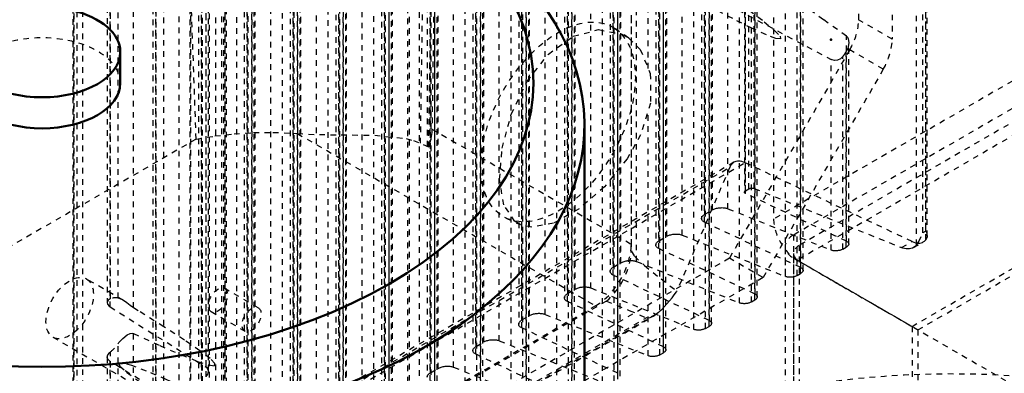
# Model space of a CAD drawing. Header units: millimetres. Extents: x -907 to 463, y -591 to 1160.
# Tile 56 of 60: x -167 to 9, y 567 to 630. Entities that reach past the tile are written whole.
import ezdxf

# ---------------------------------------------------------------- set-up
doc = ezdxf.new("R2010")
doc.units = ezdxf.units.MM
doc.linetypes.add('Dashed', pattern=[2, 1, -1])
for name, color, linetype, lineweight in [('2d ConnectionPoints', 7, 'Continuous', 50), ('AM_0', 7, 'Continuous', 50), ('AM_9', 6, 'Dashed', 25)]:
    doc.layers.add(name, color=color, linetype=linetype, lineweight=lineweight)

# ---------------------------------------------------------------- blocks, each defined once
blk = doc.blocks.new('15_Control_cabinet_UG10342428_0_in_HSVP164161451021531101300230_6')
at = {"layer": 'AM_9'}
for p, q in [((-31.82, 800.86), (-31.82, 594.83)), ((109.6, 676.47), (-31.82, 594.83)), ((113.84, 669.12), (-27.58, 587.48)), ((-27.58, 587.48), (97, 515.56))]:
    blk.add_line(p, q, dxfattribs=at)
blk.add_ellipse((-27.58, 592.38), major_axis=(-3, 5.2), ratio=0.577382, start_param=0.785479, end_param=2.356276, dxfattribs=at)
blk = doc.blocks.new('16_SupportFrame_1UG1041933_0_in_HSVP164161451021531101300230_6')
at = {"layer": 'AM_9'}
for p, q in [((106.07, 669.53), (-28.28, 591.97)), ((107.13, 667.69), (-27.22, 590.13)), ((-7.07, 575.64), (109.6, 642.99)), ((-6.01, 575.03), (109.6, 641.77)), ((-28.28, 591.97), (-28.28, 97.96)), ((-29.75, 589.93), (-29.75, 100)), ((-27.22, 590.13), (-27.22, 99.8)), ((-28.25, 588.7), (-28.25, 101.23)), ((-28.28, 587.89), (-7.07, 575.64)), ((-27.22, 587.27), (-6.01, 575.03)), ((-7.07, 575.64), (-7.07, 85.72)), ((-6.01, 575.03), (-6.01, 87.55))]:
    blk.add_line(p, q, dxfattribs=at)
for centre, major_axis, start_param, end_param in [((-24.75, 589.93), (5, 0), 2.356194, 3.926991), ((-24.75, 588.7), (3.5, 0), 2.356194, 3.141593), ((-24.75, 588.7), (3.5, 0), 3.141593, 3.926991)]:
    blk.add_ellipse(centre, major_axis=major_axis, ratio=0.577288, start_param=start_param, end_param=end_param, dxfattribs=at)
blk = doc.blocks.new('112_nslbey5pws5vsow7bp1trf2ns________0_in_HSVP164161451021531101300230_6')
at = {"layer": 'AM_0'}
for p, q in [((-148.63, 619.12), (-148.63, 624.67)), ((-65.63, 417.27), (-65.63, 611.65))]:
    blk.add_line(p, q, dxfattribs=at)
for centre, major_axis, start_param, end_param in [((-162.63, 619.12), (87.85, 0), 2.356194, 7.068421), ((-162.63, 611.65), (97, 0), 3.141593, 7.068421), ((-162.63, 624.67), (14, 0), 6.283185, 8.63938), ((-162.63, 624.67), (14, 0), 3.141593, 6.283185), ((-162.63, 619.12), (14, 0), 3.141593, 6.283185)]:
    blk.add_ellipse(centre, major_axis=major_axis, ratio=0.577288, start_param=start_param, end_param=end_param, dxfattribs=at)
at = {"layer": 'AM_9'}
blk.add_ellipse((-162.63, 619.12), major_axis=(14, 0), ratio=0.577288, start_param=0, end_param=3.141593, dxfattribs=at)
blk = doc.blocks.new('130_Upper_Cover_2PumpDrive_210_4_0_in_HSVP164161451021531101300230_6')
at = {"layer": 'AM_9'}
for p, q in [((-57.28, 813.26), (-57.28, 590.34)), ((-94.95, 608.36), (-93.29, 717.43)), ((-93.49, 607.7), (-91.83, 716.64)), ((-91.3, 716.95), (-92.91, 610.91)), ((-135.07, 609.11), (-137.97, 689.59)), ((-92.91, 610.91), (-57.28, 590.34)), ((-116.98, 610.11), (-63.64, 579.32)), ((-135.07, 609.11), (-184.2, 580.75)), ((-93.49, 607.7), (-94.95, 608.36)), ((-63.64, 579.32), (-182.43, 510.74))]:
    blk.add_line(p, q, dxfattribs=at)
for points in [[(-92.91, 610.91), (-92.95, 610.27), (-93.03, 609.59), (-93.16, 608.9), (-93.34, 608.2), (-93.49, 607.7)], [(-135.07, 609.11), (-131.72, 609.67), (-128.3, 610.06), (-124.83, 610.27), (-121.34, 610.31), (-117.86, 610.17), (-116.98, 610.11)], [(-116.98, 610.11), (-113.04, 609.92), (-109.15, 609.88), (-103.15, 609.81), (-97.52, 609.2), (-96.23, 608.85), (-94.95, 608.36)]]:
    blk.add_lwpolyline(points, dxfattribs=at)
blk.add_ellipse((-63.64, 586.67), major_axis=(4.5, 7.79), ratio=0.577382, start_param=3.92691, end_param=5.497706, dxfattribs=at)
blk = doc.blocks.new('131_Lower_Cover_2PumpDrive_2_4_0_in_HSVP164161451021531101300230_6')
at = {"layer": 'AM_9'}
for p, q in [((-57.28, 812.85), (-57.28, 589.12)), ((-37.03, 799.85), (-37.03, 599.62)), ((-36.84, 599.39), (-36.84, 799.56)), ((-36.82, 599.88), (-36.82, 799.55)), ((-36.25, 600.22), (-36.25, 799.17)), ((-35.27, 600.29), (-35.27, 798.53)), ((-52.87, 790.38), (-52.87, 590.2)), ((-52.34, 589.55), (-52.34, 789.56)), ((-52.29, 590.96), (-52.29, 789.53)), ((-50.93, 591.74), (-50.93, 788.63)), ((-61.05, 785.66), (-61.05, 585.48)), ((-48.15, 591.96), (-48.15, 786.79)), ((-60.51, 584.83), (-60.51, 784.84)), ((-60.46, 586.24), (-60.46, 784.81)), ((-59.11, 587.02), (-59.11, 783.91)), ((-4.57, 591.14), (-4.57, 784.7)), ((-56.33, 587.24), (-56.33, 782.07)), ((-26.96, 586.15), (-26.96, 782.91)), ((-26.56, 585.66), (-26.56, 782.29)), ((-69.22, 780.94), (-69.22, 580.76)), ((-68.69, 580.11), (-68.69, 780.12)), ((-68.64, 581.52), (-68.64, 780.09)), ((-29.71, 584.56), (-29.71, 781.33)), ((-27.63, 584.73), (-27.63, 781.31)), ((-27, 585.09), (-27, 781.67)), ((-67.28, 582.3), (-67.28, 779.19)), ((-35.14, 581.43), (-35.14, 778.19)), ((-64.5, 582.52), (-64.5, 777.35)), ((-37.89, 579.84), (-37.89, 776.61)), ((-35.8, 580.01), (-35.8, 776.59)), ((-35.17, 580.37), (-35.17, 776.95)), ((-34.73, 580.94), (-34.73, 777.57)), ((-77.4, 776.22), (-77.4, 576.04)), ((-76.86, 575.39), (-76.86, 775.4)), ((-76.81, 576.8), (-76.81, 775.37)), ((-75.46, 577.58), (-75.46, 774.47)), ((-43.31, 576.71), (-43.31, 773.47)), ((-85.58, 771.5), (-85.58, 571.32)), ((-72.68, 577.8), (-72.68, 772.63)), ((-46.06, 575.12), (-46.06, 771.89)), ((-43.98, 575.29), (-43.98, 771.87)), ((-43.35, 575.65), (-43.35, 772.23)), ((-42.91, 576.22), (-42.91, 772.85)), ((-85.04, 570.67), (-85.04, 770.68)), ((-84.99, 572.08), (-84.99, 770.65)), ((-83.63, 572.86), (-83.63, 769.75)), ((-80.86, 573.08), (-80.86, 767.91)), ((-51.49, 571.99), (-51.49, 768.75)), ((-51.09, 571.5), (-51.09, 768.13)), ((-93.75, 766.78), (-93.75, 566.6)), ((-93.22, 565.95), (-93.22, 765.96)), ((-93.17, 567.36), (-93.17, 765.93)), ((-54.24, 621.72), (-54.24, 767.17)), ((-52.15, 570.57), (-52.15, 767.15)), ((-51.53, 570.93), (-51.53, 767.51)), ((-91.81, 568.14), (-91.81, 765.03)), ((-89.03, 568.36), (-89.03, 763.19)), ((-62.41, 565.68), (-62.41, 762.45)), ((-60.33, 565.85), (-60.33, 762.43)), ((-59.7, 566.21), (-59.7, 762.79)), ((-59.67, 567.27), (-59.67, 764.03)), ((-59.26, 566.78), (-59.26, 763.41)), ((-6.27, 590.16), (-6.27, 763.59)), ((-5.16, 592.36), (-5.16, 763.63)), ((-4.59, 592.68), (-4.59, 763.65)), ((-4.36, 591.78), (-4.36, 763.66)), ((-101.93, 762.06), (-101.93, 561.88)), ((-101.39, 561.23), (-101.39, 761.24)), ((-101.34, 562.64), (-101.34, 761.21)), ((-99.99, 563.42), (-99.99, 760.31)), ((-67.84, 562.55), (-67.84, 759.31)), ((-110.1, 757.34), (-110.1, 557.16)), ((-97.21, 563.64), (-97.21, 758.47)), ((-70.59, 560.96), (-70.59, 757.73)), ((-68.51, 561.13), (-68.51, 757.71)), ((-67.88, 561.49), (-67.88, 758.07)), ((-67.44, 562.06), (-67.44, 758.69)), ((-109.57, 556.51), (-109.57, 756.52)), ((-109.52, 557.92), (-109.52, 756.49)), ((-108.16, 558.7), (-108.16, 755.59)), ((-105.38, 558.92), (-105.38, 753.75)), ((-76.02, 557.83), (-76.02, 754.59)), ((-75.61, 557.34), (-75.61, 753.97)), ((-118.28, 752.63), (-118.28, 552.44)), ((-117.74, 551.79), (-117.74, 751.8)), ((-117.69, 553.2), (-117.69, 751.77)), ((-78.77, 556.24), (-78.77, 753.01)), ((-76.68, 556.41), (-76.68, 752.99)), ((-76.05, 556.77), (-76.05, 753.35)), ((-116.34, 553.98), (-116.34, 750.87)), ((-113.56, 554.2), (-113.56, 749.03)), ((-86.94, 551.52), (-86.94, 748.29)), ((-84.86, 551.69), (-84.86, 748.27)), ((-84.23, 552.05), (-84.23, 748.63)), ((-84.19, 553.11), (-84.19, 749.87)), ((-83.79, 552.62), (-83.79, 749.25)), ((-126.46, 747.91), (-126.46, 547.72)), ((-125.92, 547.07), (-125.92, 747.08)), ((-125.87, 548.48), (-125.87, 747.05)), ((-124.51, 549.26), (-124.51, 746.15)), ((-92.37, 548.39), (-92.37, 745.15)), ((-134.63, 743.19), (-134.63, 543)), ((-121.74, 549.48), (-121.74, 744.31)), ((-95.12, 546.8), (-95.12, 743.57)), ((-93.03, 546.97), (-93.03, 743.55)), ((-92.41, 547.33), (-92.41, 743.91)), ((-91.97, 547.9), (-91.97, 744.53)), ((-134.09, 542.35), (-134.09, 742.36)), ((-134.05, 543.76), (-134.05, 742.33)), ((-132.69, 544.54), (-132.69, 741.43)), ((-129.91, 544.76), (-129.91, 739.6)), ((-100.54, 543.67), (-100.54, 740.43)), ((-100.14, 543.18), (-100.14, 739.81)), ((-142.81, 738.47), (-142.81, 538.28)), ((-103.29, 542.08), (-103.29, 738.85)), ((-101.21, 542.25), (-101.21, 738.83)), ((-100.58, 542.61), (-100.58, 739.19)), ((-142.27, 537.63), (-142.27, 737.64)), ((-142.22, 539.04), (-142.22, 737.61)), ((-140.87, 539.82), (-140.87, 736.71)), ((-138.09, 540.04), (-138.09, 734.88)), ((-108.76, 537.89), (-108.76, 734.47)), ((-108.72, 538.95), (-108.72, 735.71)), ((-108.32, 538.46), (-108.32, 735.09)), ((-111.47, 537.36), (-111.47, 734.13)), ((-109.39, 537.53), (-109.39, 734.11)), ((-116.9, 534.23), (-116.9, 730.99)), ((-157.11, 730.53), (-157.11, 530.3)), ((-156.92, 530.07), (-156.92, 730.24)), ((-156.91, 530.56), (-156.91, 730.23)), ((-156.33, 530.89), (-156.33, 729.85)), ((-155.36, 530.97), (-155.36, 729.21)), ((-119.64, 532.64), (-119.64, 729.41)), ((-117.56, 532.81), (-117.56, 729.39)), ((-116.93, 533.17), (-116.93, 729.75)), ((-116.49, 533.74), (-116.49, 730.37)), ((-125.07, 529.51), (-125.07, 726.27)), ((-124.67, 529.02), (-124.67, 725.65)), ((-127.82, 527.92), (-127.82, 724.69)), ((-125.74, 528.09), (-125.74, 724.67)), ((-125.11, 528.45), (-125.11, 725.03)), ((-129.88, 518.81), (-129.88, 712.37)), ((-146.26, 578.95), (-146.26, 700.93)), ((-149.04, 580.72), (-149.04, 699.1)), ((-150.4, 580.61), (-150.4, 697.64)), ((-150.98, 696.7), (-150.98, 579.93)), ((-150.45, 579.12), (-150.45, 695.93)), ((-136, 564.18), (-136, 686.41)), ((-133.91, 565.77), (-133.91, 684.86)), ((-133.25, 568.34), (-133.25, 685.42)), ((-132.85, 567.64), (-132.85, 684.94)), ((-133.28, 566.64), (-133.28, 684.71)), ((-131.58, 517.83), (-131.58, 666.56)), ((-130.46, 520.02), (-130.46, 666.31)), ((-129.9, 520.35), (-129.9, 666.18)), ((-129.66, 519.44), (-129.66, 666.13)), ((-44.7, 633.36), (-44.7, 594.92)), ((-44.16, 594.27), (-44.16, 633.31)), ((-44.11, 595.68), (-44.11, 633.11)), ((-42.75, 596.46), (-42.75, 633.22)), ((-39.98, 596.68), (-39.98, 633.14)), ((-39.98, 633.14), (-21.53, 623.34)), ((-18.79, 590.87), (-18.79, 627.51)), ((-18.38, 590.38), (-18.38, 626.31)), ((-21.53, 589.28), (-21.53, 623.34)), ((-19.45, 589.45), (-19.45, 623.86)), ((-18.82, 589.81), (-18.82, 624.74)), ((-54.24, 570.4), (-54.24, 614.28)), ((-169.2, 529.3), (-39.66, 604.08)), ((-38.91, 604.97), (-168.39, 530.22)), ((-166.25, 530.23), (-36.91, 604.9)), ((-39.66, 604.08), (-49.1, 581.97)), ((-7.04, 590.8), (-36.91, 604.9)), ((-18.79, 590.87), (-36.84, 599.39)), ((-36.82, 599.88), (-36.25, 600.22)), ((-35.27, 600.29), (-8.92, 589.72)), ((-44.11, 595.68), (-42.75, 596.46)), ((-39.98, 596.68), (-21.53, 589.28)), ((-26.96, 586.15), (-44.16, 594.27)), ((-52.29, 590.96), (-50.93, 591.74)), ((-48.15, 591.96), (-29.71, 584.56)), ((-4.59, 592.68), (-5.16, 592.36)), ((-4.5, 592.45), (-4.36, 591.78)), ((-19.45, 589.45), (-18.82, 589.81)), ((-8.92, 589.72), (-7.04, 590.8)), ((-6.78, 589.73), (-5.05, 590.73)), ((-35.14, 581.43), (-52.34, 589.55)), ((-60.46, 586.24), (-59.11, 587.02)), ((-56.33, 587.24), (-37.89, 579.84)), ((-43.31, 576.71), (-60.51, 584.83)), ((-27.63, 584.73), (-27, 585.09)), ((-148.19, 580.37), (-154.69, 584.12)), ((-68.64, 581.52), (-67.28, 582.3)), ((-64.5, 582.52), (-46.06, 575.12)), ((-61.72, 580.17), (-183.64, 509.79)), ((-51.49, 571.99), (-68.69, 580.11)), ((-35.8, 580.01), (-35.17, 580.37)), ((-178.34, 505.41), (-52.37, 578.13)), ((-178, 505.46), (-53.17, 577.53)), ((-150.45, 579.12), (-133.25, 568.34)), ((-76.81, 576.8), (-75.46, 577.58)), ((-72.68, 577.8), (-54.24, 570.4)), ((-52.37, 578.13), (-53.17, 577.53)), ((-178.02, 505.92), (-54.58, 577.18)), ((-146.26, 535.32), (-146.26, 574.36)), ((-59.67, 567.27), (-76.86, 575.39)), ((-43.98, 575.29), (-43.35, 575.65)), ((-160.68, 573.73), (-134.17, 558.42)), ((-149.04, 535.1), (-149.04, 572.54)), ((-84.99, 572.08), (-83.63, 572.86)), ((-80.86, 573.08), (-62.41, 565.68)), ((-150.4, 534.32), (-150.4, 571.08)), ((-67.84, 562.55), (-85.04, 570.67)), ((-52.15, 570.57), (-51.53, 570.93)), ((-150.98, 570.13), (-150.98, 533.56)), ((-150.45, 532.91), (-150.45, 569.37)), ((-133.25, 558.85), (-150.45, 569.37)), ((-93.17, 567.36), (-91.81, 568.14)), ((-89.03, 568.36), (-70.59, 560.96))]:
    blk.add_line(p, q, dxfattribs=at)
for points in [[(-44.16, 637.89), (-39.77, 634.79), (-36.2, 632.18), (-33.48, 630.09), (-31.63, 628.52), (-30.67, 627.5), (-30.59, 627.02), (-31.41, 627.1), (-33.11, 627.74), (-35.69, 628.92), (-39.12, 630.64), (-43.37, 632.88), (-44.16, 633.31)], [(-18.79, 627.51), (-22.91, 630.45), (-26.2, 632.89), (-26.56, 633.17)], [(-18.79, 627.51), (-18.63, 627.34), (-18.48, 627.02), (-18.38, 626.36), (-18.38, 626.31)], [(-18.38, 626.31), (-18.54, 625.33), (-18.82, 624.74)], [(-19.45, 623.86), (-19.87, 623.48), (-20.4, 623.24), (-20.91, 623.19), (-21.36, 623.27), (-21.53, 623.34)], [(-38.91, 604.97), (-39.11, 604.83), (-39.29, 604.66), (-39.45, 604.46), (-39.59, 604.23), (-39.66, 604.08)], [(-36.91, 604.9), (-37.2, 605.02), (-37.49, 605.11), (-37.77, 605.17), (-38.04, 605.19), (-38.3, 605.17), (-38.55, 605.12), (-38.78, 605.04), (-38.91, 604.97)], [(-36.25, 600.22), (-36.2, 600.24), (-36.15, 600.26), (-36.1, 600.28), (-36.05, 600.3), (-35.99, 600.32), (-35.93, 600.33), (-35.87, 600.34), (-35.81, 600.35), (-35.75, 600.36), (-35.69, 600.36), (-35.63, 600.36), (-35.57, 600.36), (-35.51, 600.35), (-35.46, 600.34), (-35.4, 600.33), (-35.35, 600.32), (-35.3, 600.3), (-35.27, 600.29)], [(-37.03, 599.62), (-37.03, 599.65), (-37.02, 599.68), (-37, 599.71), (-36.99, 599.74), (-36.96, 599.77), (-36.93, 599.8), (-36.9, 599.83), (-36.86, 599.86), (-36.82, 599.88)], [(-36.84, 599.39), (-36.88, 599.41), (-36.92, 599.43), (-36.95, 599.46), (-36.97, 599.48), (-36.99, 599.51), (-37.01, 599.54), (-37.02, 599.57), (-37.03, 599.6), (-37.03, 599.62)], [(-42.75, 596.46), (-42.63, 596.53), (-42.49, 596.59), (-42.34, 596.65), (-42.19, 596.7), (-42.02, 596.75), (-41.86, 596.79), (-41.69, 596.82), (-41.51, 596.84), (-41.34, 596.86), (-41.17, 596.86), (-40.99, 596.87), (-40.82, 596.86), (-40.66, 596.84), (-40.5, 596.82), (-40.34, 596.79), (-40.19, 596.75), (-40.05, 596.71), (-39.98, 596.68)], [(-44.7, 594.92), (-44.69, 595.01), (-44.67, 595.1), (-44.63, 595.19), (-44.58, 595.27), (-44.51, 595.36), (-44.43, 595.44), (-44.34, 595.53), (-44.23, 595.6), (-44.11, 595.68)], [(-44.16, 594.27), (-44.27, 594.33), (-44.37, 594.39), (-44.46, 594.46), (-44.54, 594.53), (-44.6, 594.61), (-44.65, 594.69), (-44.68, 594.78), (-44.69, 594.87), (-44.7, 594.92)], [(-50.93, 591.74), (-50.8, 591.81), (-50.66, 591.87), (-50.52, 591.93), (-50.36, 591.98), (-50.2, 592.03), (-50.03, 592.07), (-49.86, 592.1), (-49.69, 592.12), (-49.52, 592.14), (-49.34, 592.15), (-49.17, 592.15), (-49, 592.14), (-48.83, 592.12), (-48.67, 592.1), (-48.52, 592.07), (-48.37, 592.03), (-48.23, 591.99), (-48.15, 591.96)], [(-6.27, 590.16), (-5.83, 590.8), (-5.16, 592.34), (-5.16, 592.36)], [(-4.59, 592.68), (-4.59, 592.67), (-4.5, 592.45)], [(-4.36, 591.78), (-4.37, 591.65), (-4.57, 591.14)], [(-52.87, 590.2), (-52.87, 590.29), (-52.84, 590.38), (-52.8, 590.47), (-52.75, 590.55), (-52.69, 590.64), (-52.61, 590.72), (-52.51, 590.81), (-52.41, 590.88), (-52.29, 590.96)], [(-52.34, 589.55), (-52.45, 589.61), (-52.55, 589.67), (-52.64, 589.74), (-52.71, 589.81), (-52.78, 589.89), (-52.82, 589.97), (-52.85, 590.06), (-52.87, 590.15), (-52.87, 590.2)], [(-18.38, 590.38), (-18.39, 590.31), (-18.41, 590.24), (-18.43, 590.18), (-18.47, 590.11), (-18.52, 590.05), (-18.58, 589.98), (-18.65, 589.92), (-18.73, 589.86), (-18.82, 589.81)], [(-18.79, 590.87), (-18.7, 590.82), (-18.62, 590.77), (-18.56, 590.72), (-18.5, 590.66), (-18.46, 590.61), (-18.42, 590.54), (-18.4, 590.48), (-18.38, 590.42), (-18.38, 590.38)], [(-7.04, 590.8), (-6.75, 590.68), (-6.46, 590.59), (-6.18, 590.53), (-5.91, 590.51), (-5.65, 590.53), (-5.41, 590.58), (-5.18, 590.66), (-5.05, 590.73)], [(-6.27, 590.16), (-6.45, 589.97), (-6.66, 589.81), (-6.78, 589.73)], [(-5.05, 590.73), (-4.85, 590.87), (-4.66, 591.04), (-4.57, 591.14)], [(-57.28, 589.12), (-56.68, 588.18), (-54.9, 586.51), (-51.95, 584.13), (-49.1, 581.97)], [(-19.45, 589.45), (-19.55, 589.39), (-19.65, 589.35), (-19.76, 589.3), (-19.88, 589.26), (-20, 589.23), (-20.12, 589.2), (-20.25, 589.18), (-20.38, 589.16), (-20.51, 589.15), (-20.64, 589.14), (-20.77, 589.14), (-20.9, 589.15), (-21.02, 589.16), (-21.14, 589.17), (-21.26, 589.2), (-21.37, 589.22), (-21.47, 589.26), (-21.53, 589.28)], [(-6.78, 589.73), (-7.01, 589.62), (-7.27, 589.54), (-7.54, 589.49), (-7.82, 589.48), (-8.11, 589.5), (-8.42, 589.56), (-8.73, 589.65), (-8.92, 589.72)], [(-59.11, 587.02), (-58.98, 587.09), (-58.84, 587.15), (-58.69, 587.21), (-58.54, 587.26), (-58.38, 587.31), (-58.21, 587.35), (-58.04, 587.38), (-57.87, 587.4), (-57.69, 587.42), (-57.52, 587.43), (-57.35, 587.43), (-57.17, 587.42), (-57.01, 587.4), (-56.85, 587.38), (-56.69, 587.35), (-56.55, 587.31), (-56.41, 587.27), (-56.33, 587.24)], [(-61.05, 585.48), (-61.04, 585.57), (-61.02, 585.66), (-60.98, 585.75), (-60.93, 585.83), (-60.86, 585.92), (-60.78, 586), (-60.69, 586.09), (-60.58, 586.16), (-60.46, 586.24)], [(-60.51, 584.83), (-60.62, 584.89), (-60.73, 584.95), (-60.81, 585.02), (-60.89, 585.09), (-60.95, 585.17), (-61, 585.25), (-61.03, 585.34), (-61.05, 585.43), (-61.05, 585.48)], [(-27.63, 584.73), (-27.72, 584.67), (-27.83, 584.63), (-27.94, 584.58), (-28.05, 584.54), (-28.17, 584.51), (-28.3, 584.48), (-28.43, 584.46), (-28.56, 584.44), (-28.69, 584.43), (-28.82, 584.42), (-28.95, 584.42), (-29.07, 584.43), (-29.2, 584.44), (-29.32, 584.45), (-29.44, 584.48), (-29.55, 584.5), (-29.65, 584.54), (-29.71, 584.56)], [(-26.56, 585.66), (-26.56, 585.59), (-26.58, 585.52), (-26.61, 585.46), (-26.65, 585.39), (-26.7, 585.33), (-26.76, 585.26), (-26.83, 585.2), (-26.91, 585.14), (-27, 585.09)], [(-26.96, 586.15), (-26.88, 586.1), (-26.8, 586.05), (-26.73, 586), (-26.68, 585.94), (-26.63, 585.89), (-26.6, 585.82), (-26.57, 585.76), (-26.56, 585.7), (-26.56, 585.66)], [(-69.22, 580.76), (-69.22, 580.85), (-69.19, 580.94), (-69.16, 581.03), (-69.1, 581.11), (-69.04, 581.2), (-68.96, 581.28), (-68.86, 581.37), (-68.76, 581.44), (-68.64, 581.52)], [(-67.28, 582.3), (-67.15, 582.37), (-67.02, 582.43), (-66.87, 582.49), (-66.71, 582.54), (-66.55, 582.59), (-66.39, 582.63), (-66.22, 582.66), (-66.04, 582.68), (-65.87, 582.7), (-65.69, 582.71), (-65.52, 582.71), (-65.35, 582.7), (-65.18, 582.68), (-65.02, 582.66), (-64.87, 582.63), (-64.72, 582.6), (-64.58, 582.55), (-64.5, 582.52)], [(-52.37, 578.13), (-51.86, 578.63), (-51.36, 579.15), (-50.88, 579.68), (-50.42, 580.21), (-49.98, 580.75), (-49.58, 581.28), (-49.2, 581.81), (-49.1, 581.97)], [(-35.14, 581.43), (-35.05, 581.38), (-34.98, 581.33), (-34.91, 581.28), (-34.85, 581.23), (-34.81, 581.17), (-34.77, 581.1), (-34.75, 581.04), (-34.74, 580.98), (-34.73, 580.94)], [(-150.4, 580.61), (-150.46, 580.59), (-150.83, 580.35), (-150.98, 580.01), (-150.98, 579.93)], [(-150.98, 579.93), (-150.92, 579.63), (-150.64, 579.26), (-150.45, 579.12)], [(-148.21, 580.38), (-148.36, 580.46), (-149, 580.71), (-149.04, 580.72)], [(-146.26, 578.95), (-146.48, 579.1), (-146.85, 579.38), (-147.47, 579.88), (-148.21, 580.38)], [(-68.69, 580.11), (-68.8, 580.17), (-68.9, 580.23), (-68.99, 580.3), (-69.07, 580.37), (-69.13, 580.45), (-69.17, 580.53), (-69.21, 580.62), (-69.22, 580.71), (-69.22, 580.76)], [(-61.72, 580.17), (-57.63, 578.5), (-54.58, 577.18)], [(-35.8, 580.01), (-35.9, 579.95), (-36, 579.91), (-36.11, 579.86), (-36.23, 579.82), (-36.35, 579.79), (-36.47, 579.76), (-36.6, 579.74), (-36.73, 579.72), (-36.86, 579.71), (-36.99, 579.7), (-37.12, 579.7), (-37.25, 579.71), (-37.38, 579.72), (-37.5, 579.73), (-37.61, 579.76), (-37.72, 579.78), (-37.83, 579.82), (-37.89, 579.84)], [(-34.73, 580.94), (-34.74, 580.87), (-34.76, 580.8), (-34.79, 580.74), (-34.83, 580.67), (-34.88, 580.61), (-34.94, 580.54), (-35.01, 580.48), (-35.09, 580.42), (-35.17, 580.37)], [(-146.26, 574.36), (-141.56, 572.22), (-137.73, 570.56), (-134.81, 569.4), (-132.83, 568.75), (-131.79, 568.62), (-131.71, 569), (-132.59, 569.9), (-134.42, 571.31), (-137.18, 573.21), (-140.86, 575.59), (-145.42, 578.43), (-146.26, 578.95)], [(-75.46, 577.58), (-75.33, 577.65), (-75.19, 577.71), (-75.04, 577.77), (-74.89, 577.82), (-74.73, 577.87), (-74.56, 577.91), (-74.39, 577.94), (-74.22, 577.96), (-74.04, 577.98), (-73.87, 577.99), (-73.7, 577.99), (-73.53, 577.98), (-73.36, 577.96), (-73.2, 577.94), (-73.04, 577.91), (-72.9, 577.88), (-72.76, 577.83), (-72.68, 577.8)], [(-53.17, 577.53), (-53.55, 577.33), (-53.95, 577.19), (-54.36, 577.13), (-54.55, 577.17), (-54.58, 577.18)], [(-77.4, 576.04), (-77.39, 576.13), (-77.37, 576.22), (-77.33, 576.31), (-77.28, 576.39), (-77.21, 576.48), (-77.13, 576.56), (-77.04, 576.65), (-76.93, 576.72), (-76.81, 576.8)], [(-76.86, 575.39), (-76.98, 575.45), (-77.08, 575.51), (-77.17, 575.58), (-77.24, 575.65), (-77.3, 575.73), (-77.35, 575.82), (-77.38, 575.9), (-77.4, 575.99), (-77.4, 576.04)], [(-42.91, 576.22), (-42.92, 576.15), (-42.93, 576.08), (-42.96, 576.02), (-43, 575.95), (-43.05, 575.89), (-43.11, 575.82), (-43.18, 575.76), (-43.26, 575.7), (-43.35, 575.65)], [(-43.31, 576.71), (-43.23, 576.66), (-43.15, 576.61), (-43.09, 576.56), (-43.03, 576.51), (-42.98, 576.45), (-42.95, 576.38), (-42.93, 576.32), (-42.91, 576.26), (-42.91, 576.22)], [(-149.04, 572.54), (-148.88, 572.75), (-148.16, 573.5), (-147.38, 574.11), (-146.88, 574.36), (-146.52, 574.42), (-146.26, 574.36)], [(-43.98, 575.29), (-44.07, 575.23), (-44.18, 575.19), (-44.29, 575.14), (-44.4, 575.1), (-44.53, 575.07), (-44.65, 575.04), (-44.78, 575.02), (-44.91, 575), (-45.04, 574.99), (-45.17, 574.98), (-45.3, 574.98), (-45.43, 574.99), (-45.55, 575), (-45.67, 575.01), (-45.79, 575.04), (-45.9, 575.06), (-46, 575.1), (-46.06, 575.12)], [(-83.63, 572.86), (-83.51, 572.93), (-83.37, 572.99), (-83.22, 573.05), (-83.07, 573.1), (-82.9, 573.15), (-82.74, 573.19), (-82.57, 573.22), (-82.39, 573.24), (-82.22, 573.26), (-82.05, 573.27), (-81.87, 573.27), (-81.7, 573.26), (-81.54, 573.24), (-81.37, 573.22), (-81.22, 573.19), (-81.07, 573.16), (-80.93, 573.11), (-80.86, 573.08)], [(-150.98, 570.13), (-150.98, 570.17), (-150.85, 570.57), (-150.52, 570.97), (-150.4, 571.08)], [(-85.58, 571.32), (-85.57, 571.41), (-85.55, 571.5), (-85.51, 571.59), (-85.46, 571.67), (-85.39, 571.76), (-85.31, 571.84), (-85.21, 571.93), (-85.11, 572), (-84.99, 572.08)], [(-85.04, 570.67), (-85.15, 570.73), (-85.25, 570.79), (-85.34, 570.86), (-85.42, 570.93), (-85.48, 571.01), (-85.53, 571.1), (-85.56, 571.18), (-85.57, 571.27), (-85.58, 571.32)], [(-52.15, 570.57), (-52.25, 570.51), (-52.35, 570.47), (-52.46, 570.42), (-52.58, 570.38), (-52.7, 570.35), (-52.83, 570.32), (-52.95, 570.3), (-53.08, 570.28), (-53.21, 570.27), (-53.35, 570.26), (-53.47, 570.26), (-53.6, 570.27), (-53.73, 570.28), (-53.85, 570.29), (-53.96, 570.32), (-54.07, 570.34), (-54.18, 570.38), (-54.24, 570.4)], [(-51.09, 571.5), (-51.09, 571.43), (-51.11, 571.36), (-51.14, 571.3), (-51.18, 571.23), (-51.23, 571.17), (-51.29, 571.1), (-51.36, 571.04), (-51.44, 570.98), (-51.53, 570.93)], [(-51.49, 571.99), (-51.4, 571.94), (-51.33, 571.89), (-51.26, 571.84), (-51.21, 571.79), (-51.16, 571.73), (-51.12, 571.67), (-51.1, 571.6), (-51.09, 571.54), (-51.09, 571.5)], [(-150.45, 569.37), (-150.59, 569.47), (-150.89, 569.8), (-150.98, 570.13)], [(-136, 564.18), (-140.42, 566.17), (-143.94, 567.66), (-146.55, 568.65), (-148.23, 569.13), (-148.95, 569.09), (-148.71, 568.53), (-147.52, 567.47), (-145.38, 565.9), (-142.31, 563.84), (-138.34, 561.3), (-136, 559.84)], [(-133.28, 566.64), (-133.26, 566.67), (-132.97, 567.13), (-132.85, 567.59), (-132.85, 567.64)], [(-132.85, 567.64), (-132.91, 567.96), (-133.13, 568.25), (-133.25, 568.34)], [(-93.75, 566.6), (-93.75, 566.69), (-93.72, 566.78), (-93.68, 566.87), (-93.63, 566.95), (-93.57, 567.04), (-93.48, 567.12), (-93.39, 567.21), (-93.28, 567.28), (-93.17, 567.36)], [(-91.81, 568.14), (-91.68, 568.21), (-91.54, 568.27), (-91.4, 568.33), (-91.24, 568.38), (-91.08, 568.43), (-90.91, 568.47), (-90.74, 568.5), (-90.57, 568.52), (-90.4, 568.54), (-90.22, 568.55), (-90.05, 568.55), (-89.88, 568.54), (-89.71, 568.52), (-89.55, 568.5), (-89.4, 568.47), (-89.25, 568.44), (-89.11, 568.39), (-89.03, 568.36)]]:
    blk.add_lwpolyline(points, dxfattribs=at)
for centre, major_axis, start_param, end_param in [((-21.57, 626.89), (-3, -5.2), 1.307653, 1.488865), ((-62.93, 585.85), (4, 6.93), 4.14226, 5.497706), ((-151.38, 575.28), (-3, -5.2), 3.343947, 3.694061), ((-151.38, 575.28), (-3, -5.2), 1.018166, 1.368279)]:
    blk.add_ellipse(centre, major_axis=major_axis, ratio=0.577382, start_param=start_param, end_param=end_param, dxfattribs=at)
blk.add_ellipse((-157.68, 578.92), major_axis=(3, 5.2), ratio=0.577382, dxfattribs=at)
blk = doc.blocks.new('132_1jng65gyamr31s6moxoypr9xn________0_in_HSVP164161451021531101300230_6')
at = {"layer": 'AM_9'}
for p, q in [((-16.62, 783.5), (-16.62, 630.44)), ((-10.61, 763.35), (-10.61, 626.98)), ((-136.12, 561.46), (-136.12, 714.51)), ((-130.11, 557.99), (-130.11, 711.04)), ((-97, 652.95), (-97, 511.15)), ((-10.61, 626.98), (-16.62, 630.44)), ((-57.72, 627.15), (-60.11, 628.82)), ((-18.21, 625.08), (-39.72, 587.83)), ((-12.2, 621.61), (-18.21, 625.08)), ((-12.2, 621.61), (-33.71, 584.36)), ((-79.63, 595.01), (-77.12, 593.83)), ((-39.72, 587.83), (-113.02, 545.51)), ((-33.71, 584.36), (-39.72, 587.83)), ((-33.71, 584.36), (-107.01, 542.04)), ((-123.96, 578.96), (-129.97, 582.43)), ((-132.37, 578.28), (-126.36, 574.81))]:
    blk.add_line(p, q, dxfattribs=at)
for points in [[(-77.15, 593.84), (-78.07, 594.41), (-80.05, 597.34), (-80.82, 601.89), (-80.36, 607.51), (-78.72, 613.57), (-75.91, 619.43), (-72.08, 624.31), (-67.64, 627.49), (-63.11, 628.68), (-58.95, 627.87), (-57.73, 627.16)], [(-57.73, 627.16), (-55.67, 625.13), (-53.86, 620.81), (-53.85, 615.52), (-55.61, 609.88), (-58, 605.59)], [(-58, 605.59), (-62.07, 600.56), (-66.68, 596.58), (-71.16, 594.11), (-75.04, 593.35), (-77.15, 593.84)]]:
    blk.add_lwpolyline(points, dxfattribs=at)
for centre, major_axis in [((-70.36, 612.19), (9.77, 16.93)), ((-131.17, 580.35), (1.2, 2.08)), ((-125.16, 576.88), (1.2, 2.08))]:
    blk.add_ellipse(centre, major_axis=major_axis, ratio=0.577382, dxfattribs=at)
for centre, major_axis, ratio, start_param, end_param in [((-22.06, 627.3), (3.85, 6.67), 0.577382, 4.712308, 5.497706), ((-16.05, 623.83), (3.85, 6.67), 0.577382, 4.712308, 5.497706), ((0, 511.15), (97, 0), 0.577288, 6.283185, 8.63938)]:
    blk.add_ellipse(centre, major_axis=major_axis, ratio=ratio, start_param=start_param, end_param=end_param, dxfattribs=at)

msp = doc.modelspace()

# ---------------------------------------------------------------- linework, layer by layer
at = {"layer": '2d ConnectionPoints'}
msp.add_point((-21.57, 626.89), dxfattribs=at)
msp.add_point((-21.57, 626.89), dxfattribs=at)

# ---------------------------------------------------------------- block references
for name in ['15_Control_cabinet_UG10342428_0_in_HSVP164161451021531101300230_6', '130_Upper_Cover_2PumpDrive_210_4_0_in_HSVP164161451021531101300230_6', '131_Lower_Cover_2PumpDrive_2_4_0_in_HSVP164161451021531101300230_6', '132_1jng65gyamr31s6moxoypr9xn________0_in_HSVP164161451021531101300230_6', '112_nslbey5pws5vsow7bp1trf2ns________0_in_HSVP164161451021531101300230_6', '16_SupportFrame_1UG1041933_0_in_HSVP164161451021531101300230_6']:
    msp.add_blockref(name, (0, 0))

doc.saveas('drawing.dxf')
